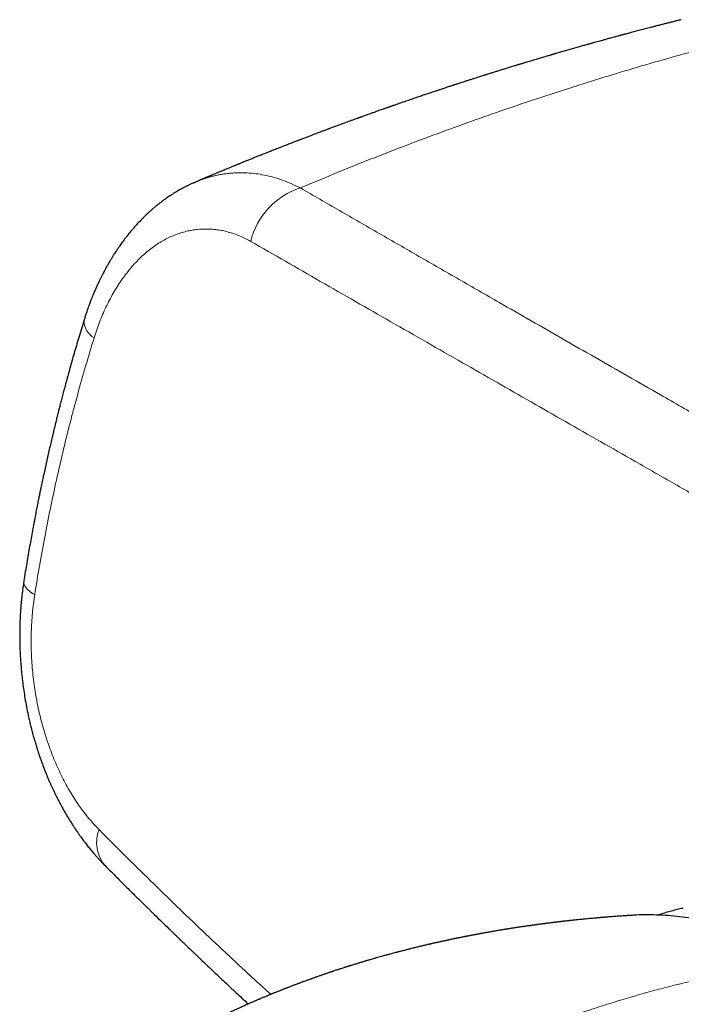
# Model space of a CAD drawing. Header units: millimetres. Extents: x 8 to 1136, y 12 to 650.
# Tile 40 of 49: x 960 to 993, y 327 to 376. Entities that reach past the tile are written whole.
import ezdxf

# ---------------------------------------------------------------- set-up
doc = ezdxf.new("R2010")
doc.units = ezdxf.units.MM

msp = doc.modelspace()

# ---------------------------------------------------------------- linework, layer by layer
at = {"color": 252, "linetype": 'Continuous', "lineweight": 0, "flags": 128}
msp.add_lwpolyline([(960.803, 347.59), (960.725, 347.637), (960.653, 347.685), (960.586, 347.734), (960.525, 347.782), (960.47, 347.83), (960.421, 347.879), (960.379, 347.927), (960.343, 347.975), (960.313, 348.022), (960.29, 348.069), (960.273, 348.115), (960.263, 348.16), (960.259, 348.205), (960.262, 348.249), (960.263, 348.251)], dxfattribs=at)
at = {"color": 252, "linetype": 'Continuous', "lineweight": 0}
for centre, radius, start, end in [((975.099, 364.285), 3.671, 107.5564, 166.653), ((964.244, 361.197), 0.989, 178.047, 240.1968), ((965.643, 335.28), 1.768, 158.6483, 219.7807)]:
    msp.add_arc(centre, radius, start, end, dxfattribs=at)
at = {"color": 7, "linetype": 'Continuous', "lineweight": 30}
for points, knots in [([(992.905, 376.142), (992.899, 376.141), (992.859, 376.131), (992.788, 376.113), (992.694, 376.09), (992.61, 376.069), (992.536, 376.05), (992.469, 376.033), (992.405, 376.017), (992.339, 376.001), (992.268, 375.983), (992.188, 375.962), (992.103, 375.941), (992.017, 375.919), (991.935, 375.898), (991.861, 375.879), (991.793, 375.862), (991.729, 375.845), (991.664, 375.829), (991.592, 375.81), (991.512, 375.79), (991.374, 375.754), (991.178, 375.703), (990.925, 375.637), (990.669, 375.57), (990.472, 375.517), (990.333, 375.48), (990.253, 375.459), (990.175, 375.438), (990.102, 375.419), (990.038, 375.401), (989.986, 375.388), (989.945, 375.376), (989.907, 375.366), (989.862, 375.354), (989.802, 375.338), (989.726, 375.317), (989.64, 375.294), (989.545, 375.268), (989.447, 375.242), (989.346, 375.214), (989.247, 375.187), (989.151, 375.161), (989.041, 375.131), (988.921, 375.097), (988.789, 375.061), (988.664, 375.026), (988.555, 374.996), (988.463, 374.97), (988.39, 374.95), (988.324, 374.931), (988.257, 374.913), (988.182, 374.892), (988.093, 374.867), (987.994, 374.839), (987.887, 374.808), (987.777, 374.777), (987.665, 374.745), (987.552, 374.713), (987.396, 374.669), (987.198, 374.612), (986.962, 374.544), (986.784, 374.492), (986.667, 374.458), (986.614, 374.442), (986.57, 374.43), (986.537, 374.42), (986.506, 374.411), (986.468, 374.4), (986.417, 374.385), (986.352, 374.366), (986.272, 374.342), (986.176, 374.314), (986.069, 374.282), (985.958, 374.249), (985.695, 374.171), (985.441, 374.095), (985.197, 374.022), (985.118, 373.998), (985.047, 373.976), (984.986, 373.958), (984.935, 373.942), (984.889, 373.929), (984.842, 373.914), (984.787, 373.897), (984.723, 373.878), (984.649, 373.855), (984.459, 373.797), (984.233, 373.727), (983.974, 373.647), (983.794, 373.591), (983.623, 373.538), (983.49, 373.496), (983.392, 373.465), (983.328, 373.445), (983.273, 373.428), (983.227, 373.413), (983.187, 373.401), (983.138, 373.385), (983.073, 373.365), (982.987, 373.337), (982.883, 373.304), (982.762, 373.266), (982.626, 373.222), (982.479, 373.175), (982.322, 373.124), (982.187, 373.081), (982.076, 373.045), (981.993, 373.018), (981.908, 372.99), (981.828, 372.964), (981.756, 372.941), (981.697, 372.922), (981.652, 372.907), (981.619, 372.896), (981.591, 372.887), (981.562, 372.877), (981.518, 372.863), (981.457, 372.843), (981.374, 372.816), (981.277, 372.784), (981.172, 372.749), (981.065, 372.713), (980.945, 372.674), (980.815, 372.63), (980.674, 372.583), (980.541, 372.539), (980.418, 372.498), (980.306, 372.46), (980.2, 372.424), (980.094, 372.388), (979.983, 372.35), (979.862, 372.309), (979.738, 372.267), (979.612, 372.224), (979.487, 372.181), (979.356, 372.137), (979.223, 372.09), (979.102, 372.049), (978.996, 372.012), (978.904, 371.98), (978.812, 371.948), (978.721, 371.917), (978.638, 371.887), (978.57, 371.864), (978.519, 371.846), (978.481, 371.833), (978.449, 371.821), (978.423, 371.812), (978.396, 371.803), (978.366, 371.792), (978.328, 371.779), (978.282, 371.763), (978.227, 371.743), (978.165, 371.722), (978.054, 371.682), (977.899, 371.628), (977.707, 371.559), (977.546, 371.502), (977.415, 371.455), (977.313, 371.418), (977.217, 371.384), (977.132, 371.353), (977.063, 371.328), (977.008, 371.308), (976.967, 371.294), (976.933, 371.281), (976.903, 371.271), (976.868, 371.258), (976.819, 371.24), (976.753, 371.216), (976.675, 371.188), (976.528, 371.134), (976.325, 371.06), (976.067, 370.965), (975.868, 370.892), (975.72, 370.837), (975.624, 370.801), (975.529, 370.766), (975.438, 370.732), (975.354, 370.7), (975.279, 370.672), (975.214, 370.648), (975.153, 370.625), (975.078, 370.597), (974.982, 370.561), (974.86, 370.515), (974.724, 370.464), (974.575, 370.407), (974.414, 370.346), (974.27, 370.291), (974.152, 370.246), (974.069, 370.214), (974.002, 370.188), (973.947, 370.167), (973.898, 370.148), (973.847, 370.129), (973.786, 370.105), (973.709, 370.075), (973.616, 370.039), (973.51, 369.998), (973.402, 369.956), (973.293, 369.914), (973.183, 369.871), (973.066, 369.825), (972.943, 369.777), (972.819, 369.728), (972.703, 369.682), (972.596, 369.641), (972.5, 369.602), (972.409, 369.567), (972.324, 369.533), (972.236, 369.498), (972.142, 369.461), (972.038, 369.419), (971.911, 369.368), (971.762, 369.308), (971.59, 369.239), (971.442, 369.18), (971.321, 369.131), (971.232, 369.095), (971.147, 369.06), (971.071, 369.029), (971.009, 369.004), (970.961, 368.984), (970.924, 368.969), (970.894, 368.957), (970.864, 368.945), (970.83, 368.931), (970.785, 368.913), (970.73, 368.89), (970.666, 368.864), (970.595, 368.835), (970.522, 368.805), (970.409, 368.758), (970.26, 368.697), (970.078, 368.621), (969.926, 368.558), (969.805, 368.508), (969.715, 368.471), (969.636, 368.437), (969.574, 368.411), (969.527, 368.392), (969.493, 368.378), (969.465, 368.366), (969.441, 368.356), (969.416, 368.345), (969.382, 368.331), (969.334, 368.311), (969.27, 368.284), (969.195, 368.253), (969.085, 368.206), (968.949, 368.148), (968.837, 368.101), (968.784, 368.078), (968.782, 368.078)], [0, 0, 0, 0, 0.000724, 0.004899, 0.008695, 0.012112, 0.015148, 0.017803, 0.020296, 0.022888, 0.02579, 0.029004, 0.03253, 0.03612, 0.039352, 0.042459, 0.045129, 0.047511, 0.050135, 0.053048, 0.05625, 0.059741, 0.069779, 0.080027, 0.090452, 0.100837, 0.104085, 0.107325, 0.110557, 0.113602, 0.116129, 0.118357, 0.11991, 0.121184, 0.122977, 0.125437, 0.128493, 0.132144, 0.135908, 0.140057, 0.144167, 0.148183, 0.152104, 0.15593, 0.161492, 0.16684, 0.171975, 0.176782, 0.180146, 0.183142, 0.185768, 0.18817, 0.1913, 0.194919, 0.199029, 0.203472, 0.207973, 0.212525, 0.217129, 0.221785, 0.231631, 0.241305, 0.250769, 0.253405, 0.255606, 0.25737, 0.258699, 0.259664, 0.261229, 0.263307, 0.265898, 0.269244, 0.273178, 0.277663, 0.282271, 0.286878, 0.309902, 0.313509, 0.316828, 0.319728, 0.322208, 0.324269, 0.326009, 0.327854, 0.3301, 0.332745, 0.335789, 0.339224, 0.356079, 0.363655, 0.371179, 0.378223, 0.384732, 0.387636, 0.390329, 0.39262, 0.394504, 0.396001, 0.39756, 0.400504, 0.404052, 0.408205, 0.413326, 0.418992, 0.425065, 0.431546, 0.438434, 0.441787, 0.44523, 0.448761, 0.45225, 0.455237, 0.457684, 0.459494, 0.460824, 0.461784, 0.462959, 0.464435, 0.467187, 0.470605, 0.474688, 0.47923, 0.483671, 0.487981, 0.494076, 0.499887, 0.505414, 0.510581, 0.515231, 0.519362, 0.523778, 0.528356, 0.533283, 0.538823, 0.543703, 0.548972, 0.554435, 0.560001, 0.56567, 0.569437, 0.573249, 0.577105, 0.580992, 0.584538, 0.587567, 0.589411, 0.590992, 0.592311, 0.593367, 0.594297, 0.59558, 0.597151, 0.599072, 0.601343, 0.603965, 0.606848, 0.615249, 0.623287, 0.630962, 0.635393, 0.639694, 0.64377, 0.647348, 0.650409, 0.652451, 0.654173, 0.655577, 0.656665, 0.657939, 0.660024, 0.66279, 0.666202, 0.669793, 0.681278, 0.691778, 0.702192, 0.706285, 0.710336, 0.714345, 0.718258, 0.721812, 0.72492, 0.727648, 0.730045, 0.732608, 0.737057, 0.742188, 0.747921, 0.754187, 0.760986, 0.768313, 0.772402, 0.775875, 0.778732, 0.780974, 0.78276, 0.784883, 0.787448, 0.790456, 0.794685, 0.799228, 0.803801, 0.808404, 0.813038, 0.817701, 0.823236, 0.82859, 0.833498, 0.837959, 0.84205, 0.845793, 0.849396, 0.852948, 0.856897, 0.861311, 0.866188, 0.87304, 0.880324, 0.888041, 0.891829, 0.895713, 0.899423, 0.902646, 0.905382, 0.90729, 0.908859, 0.910091, 0.91112, 0.912571, 0.914521, 0.916816, 0.919555, 0.922684, 0.925836, 0.928938, 0.937066, 0.944834, 0.952243, 0.95644, 0.960335, 0.96373, 0.966623, 0.968274, 0.969702, 0.970908, 0.97189, 0.972798, 0.974113, 0.976233, 0.97897, 0.982309, 0.985754, 0.993108, 0.999803, 1, 1, 1, 1]), ([(968.733, 368.055), (968.713, 368.047), (968.661, 368.024), (968.585, 367.99), (968.509, 367.954), (968.449, 367.926), (968.398, 367.901), (968.354, 367.879), (968.312, 367.858), (968.266, 367.835), (968.213, 367.807), (968.155, 367.777), (968.081, 367.736), (967.995, 367.689), (967.902, 367.635), (967.818, 367.585), (967.737, 367.536), (967.655, 367.485), (967.571, 367.43), (967.482, 367.371), (967.391, 367.309), (967.304, 367.248), (967.226, 367.192), (967.152, 367.138), (967.081, 367.084), (967.011, 367.03), (966.948, 366.981), (966.879, 366.925), (966.796, 366.857), (966.695, 366.772), (966.589, 366.679), (966.483, 366.584), (966.387, 366.495), (966.302, 366.414), (966.23, 366.344), (966.164, 366.278), (966.1, 366.213), (966.01, 366.12), (965.896, 365.999), (965.765, 365.853), (965.639, 365.707), (965.514, 365.558), (965.403, 365.42), (965.307, 365.296), (965.228, 365.192), (965.152, 365.089), (965.083, 364.993), (965.021, 364.906), (964.97, 364.832), (964.926, 364.768), (964.882, 364.703), (964.831, 364.625), (964.782, 364.55), (964.739, 364.482), (964.703, 364.426), (964.665, 364.366), (964.629, 364.307), (964.596, 364.253), (964.569, 364.208), (964.547, 364.171), (964.529, 364.14), (964.51, 364.108), (964.49, 364.074), (964.464, 364.029), (964.43, 363.97), (964.388, 363.896), (964.345, 363.819), (964.302, 363.739), (964.259, 363.659), (964.214, 363.574), (964.171, 363.492), (964.134, 363.419), (964.102, 363.355), (964.059, 363.267), (964, 363.147), (963.928, 362.992), (963.854, 362.829), (963.791, 362.687), (963.743, 362.573), (963.71, 362.495), (963.683, 362.428), (963.657, 362.364), (963.628, 362.292), (963.596, 362.211), (963.559, 362.116), (963.519, 362.008), (963.473, 361.884), (963.423, 361.743), (963.37, 361.586), (963.312, 361.414), (963.275, 361.293), (963.255, 361.23)], [0, 0, 0, 0, 0.007165, 0.018793, 0.028439, 0.036323, 0.043094, 0.048814, 0.05367, 0.059604, 0.066772, 0.074657, 0.082532, 0.096474, 0.109005, 0.119893, 0.13076, 0.141987, 0.153634, 0.165993, 0.179174, 0.191672, 0.203031, 0.212718, 0.223408, 0.234013, 0.243181, 0.25107, 0.264773, 0.280225, 0.29693, 0.313115, 0.329052, 0.341829, 0.353467, 0.363513, 0.373636, 0.384621, 0.40776, 0.430251, 0.450771, 0.473132, 0.495771, 0.510415, 0.525446, 0.539641, 0.553002, 0.56495, 0.57484, 0.582676, 0.590661, 0.600844, 0.613365, 0.620133, 0.627453, 0.635325, 0.643329, 0.650146, 0.655977, 0.660368, 0.663982, 0.667943, 0.672268, 0.676958, 0.685063, 0.694163, 0.704656, 0.713655, 0.723493, 0.734169, 0.744479, 0.75319, 0.760404, 0.767513, 0.784572, 0.80304, 0.822081, 0.841513, 0.852274, 0.86111, 0.868109, 0.875096, 0.882809, 0.892275, 0.902677, 0.91462, 0.928333, 0.943815, 0.961055, 0.979818, 1, 1, 1, 1]), ([(968.733, 368.055), (968.743, 368.06), (968.759, 368.068), (968.775, 368.074), (968.782, 368.077)], [0, 0, 0, 0, 0.5826017, 1, 1, 1, 1]), ([(963.255, 361.23), (963.21, 361.082), (963.121, 360.792), (962.993, 360.366), (962.873, 359.958), (962.76, 359.569), (962.654, 359.199), (962.556, 358.849), (962.464, 358.517), (962.378, 358.201), (962.297, 357.899), (962.221, 357.615), (962.152, 357.351), (962.09, 357.109), (962.033, 356.889), (961.985, 356.698), (961.944, 356.535), (961.91, 356.398), (961.879, 356.276), (961.852, 356.163), (961.816, 356.019), (961.771, 355.834), (961.713, 355.592), (961.649, 355.325), (961.581, 355.033), (961.486, 354.623), (961.369, 354.103), (961.267, 353.638), (961.203, 353.34), (961.174, 353.202), (961.143, 353.057), (961.11, 352.9), (961.074, 352.725), (961.035, 352.533), (960.99, 352.311), (960.939, 352.057), (960.882, 351.768), (960.821, 351.456), (960.757, 351.12), (960.69, 350.76), (960.622, 350.384), (960.552, 349.993), (960.482, 349.588), (960.41, 349.162), (960.336, 348.714), (960.287, 348.408), (960.263, 348.251)], [0, 0, 0, 0, 0.035214, 0.068879, 0.100994, 0.131562, 0.160583, 0.188059, 0.21399, 0.238377, 0.26227, 0.284469, 0.304976, 0.32379, 0.340912, 0.356343, 0.368198, 0.378816, 0.388196, 0.396543, 0.404904, 0.421805, 0.439336, 0.46103, 0.483618, 0.506891, 0.555845, 0.603403, 0.613888, 0.624303, 0.635069, 0.647104, 0.660438, 0.675073, 0.691007, 0.711241, 0.733244, 0.757018, 0.782563, 0.80988, 0.838968, 0.868019, 0.898646, 0.930851, 0.964636, 1, 1, 1, 1]), ([(960.263, 348.251), (960.249, 348.163), (960.223, 347.993), (960.191, 347.745), (960.164, 347.514), (960.142, 347.301), (960.124, 347.105), (960.109, 346.927), (960.098, 346.767), (960.089, 346.625), (960.083, 346.501), (960.078, 346.396), (960.074, 346.309), (960.071, 346.241), (960.07, 346.193), (960.069, 346.161), (960.068, 346.139), (960.067, 346.118), (960.066, 346.092), (960.066, 346.061), (960.064, 346.013), (960.063, 345.947), (960.061, 345.864), (960.06, 345.749), (960.059, 345.598), (960.059, 345.407), (960.063, 345.193), (960.069, 344.955), (960.079, 344.697), (960.094, 344.427), (960.112, 344.15), (960.138, 343.84), (960.173, 343.496), (960.218, 343.117), (960.273, 342.728), (960.338, 342.329), (960.414, 341.921), (960.488, 341.565), (960.555, 341.27), (960.609, 341.046), (960.662, 340.842), (960.711, 340.657), (960.757, 340.492), (960.799, 340.346), (960.837, 340.218), (960.87, 340.11), (960.898, 340.02), (960.921, 339.949), (960.94, 339.89), (960.958, 339.832), (960.982, 339.761), (961.011, 339.672), (961.046, 339.571), (961.083, 339.462), (961.123, 339.352), (961.164, 339.239), (961.204, 339.13), (961.253, 339.002), (961.308, 338.858), (961.371, 338.703), (961.432, 338.555), (961.496, 338.403), (961.559, 338.256), (961.623, 338.114), (961.684, 337.98), (961.751, 337.838), (961.82, 337.695), (961.886, 337.561), (961.945, 337.444), (961.992, 337.353), (962.027, 337.285), (962.053, 337.237), (962.075, 337.194), (962.101, 337.147), (962.133, 337.087), (962.174, 337.013), (962.237, 336.899), (962.32, 336.753), (962.423, 336.578), (962.527, 336.405), (962.632, 336.238), (962.734, 336.08), (962.821, 335.949), (962.891, 335.845), (962.945, 335.767), (962.993, 335.698), (963.041, 335.631), (963.094, 335.557), (963.159, 335.468), (963.231, 335.372), (963.304, 335.275), (963.376, 335.182), (963.45, 335.089), (963.524, 334.997), (963.599, 334.905), (963.671, 334.819), (963.738, 334.741), (963.795, 334.675), (963.842, 334.622), (963.884, 334.574), (963.928, 334.525), (963.973, 334.476), (964.019, 334.426), (964.07, 334.371), (964.131, 334.306), (964.204, 334.231), (964.256, 334.178), (964.284, 334.149)], [0, 0, 0, 0, 0.017449, 0.033693, 0.048736, 0.062583, 0.075237, 0.086701, 0.096979, 0.106071, 0.113981, 0.120708, 0.126255, 0.130623, 0.133554, 0.135524, 0.136651, 0.137912, 0.139525, 0.14149, 0.143808, 0.148749, 0.15407, 0.15974, 0.170733, 0.182838, 0.196056, 0.211452, 0.22799, 0.245055, 0.262573, 0.280544, 0.303884, 0.327953, 0.352753, 0.378291, 0.404572, 0.431603, 0.447513, 0.462207, 0.475682, 0.487936, 0.498966, 0.50876, 0.517315, 0.524634, 0.530719, 0.535591, 0.53898, 0.542806, 0.547398, 0.553471, 0.561047, 0.568053, 0.575955, 0.583894, 0.591485, 0.598729, 0.610803, 0.621773, 0.631776, 0.642483, 0.654387, 0.663624, 0.673472, 0.683933, 0.695002, 0.705432, 0.714283, 0.721553, 0.726156, 0.729783, 0.732579, 0.736091, 0.740729, 0.746495, 0.753382, 0.767254, 0.781179, 0.795158, 0.809111, 0.822253, 0.83439, 0.841994, 0.8488, 0.854531, 0.859698, 0.866104, 0.873908, 0.88305, 0.891391, 0.899796, 0.908266, 0.916801, 0.9254, 0.93387, 0.941401, 0.947902, 0.952768, 0.957034, 0.961784, 0.967193, 0.971484, 0.976907, 0.983465, 0.991161, 1, 1, 1, 1]), ([(964.284, 334.149), (964.373, 334.06), (964.546, 333.886), (964.801, 333.631), (965.043, 333.389), (965.273, 333.159), (965.491, 332.943), (965.697, 332.739), (965.885, 332.552), (966.057, 332.382), (966.213, 332.229), (966.358, 332.086), (966.493, 331.953), (966.62, 331.829), (966.822, 331.631), (967.104, 331.355), (967.387, 331.081), (967.587, 330.886), (967.705, 330.773), (967.82, 330.661), (967.929, 330.556), (968.03, 330.459), (968.119, 330.373), (968.197, 330.298), (968.262, 330.235), (968.322, 330.177), (968.382, 330.12), (968.453, 330.051), (968.537, 329.971), (968.633, 329.879), (968.738, 329.779), (968.901, 329.623), (969.125, 329.409), (969.41, 329.138), (969.691, 328.872), (969.967, 328.612), (970.236, 328.359), (970.512, 328.099), (970.799, 327.832), (971.096, 327.555), (971.301, 327.364), (971.407, 327.266), (971.41, 327.264)], [0, 0, 0, 0, 0.038283, 0.074771, 0.109465, 0.142365, 0.173472, 0.202787, 0.230308, 0.253962, 0.276111, 0.296754, 0.315892, 0.333524, 0.350433, 0.401575, 0.453339, 0.469737, 0.486196, 0.502713, 0.51829, 0.532153, 0.544985, 0.555888, 0.564865, 0.572494, 0.580864, 0.590161, 0.602308, 0.615744, 0.630469, 0.646079, 0.684278, 0.723906, 0.764963, 0.801083, 0.83824, 0.876435, 0.915671, 0.95639, 0.9989, 1, 1, 1, 1]), ([(992.985, 332.02), (992.96, 332.015), (992.841, 331.988), (992.629, 331.935), (992.35, 331.86), (992.072, 331.779), (991.873, 331.717), (991.767, 331.682), (991.753, 331.677)], [0, 0, 0, 0, 0.060155, 0.286179, 0.512366, 0.738724, 0.96526, 1, 1, 1, 1]), ([(990.413, 331.663), (990.412, 331.663), (990.388, 331.661), (990.343, 331.658), (990.284, 331.655), (990.234, 331.651), (990.19, 331.649), (990.146, 331.646), (990.094, 331.642), (990.033, 331.638), (989.962, 331.633), (989.892, 331.628), (989.813, 331.623), (989.716, 331.616), (989.602, 331.607), (989.488, 331.599), (989.396, 331.592), (989.317, 331.586), (989.244, 331.58), (989.169, 331.574), (989.103, 331.568), (989.048, 331.564), (988.998, 331.56), (988.945, 331.555), (988.887, 331.55), (988.821, 331.545), (988.753, 331.539), (988.691, 331.533), (988.636, 331.528), (988.548, 331.521), (988.429, 331.51), (988.287, 331.496), (988.141, 331.482), (988.003, 331.469), (987.857, 331.454), (987.704, 331.438), (987.565, 331.424), (987.454, 331.412), (987.39, 331.405), (987.335, 331.399), (987.28, 331.393), (987.212, 331.385), (987.138, 331.377), (987.068, 331.369), (987.013, 331.363), (986.965, 331.357), (986.918, 331.352), (986.865, 331.345), (986.807, 331.339), (986.744, 331.331), (986.681, 331.324), (986.624, 331.317), (986.572, 331.31), (986.518, 331.304), (986.457, 331.296), (986.392, 331.288), (986.329, 331.28), (986.27, 331.273), (986.214, 331.266), (986.156, 331.258), (986.088, 331.249), (986.018, 331.24), (985.952, 331.231), (985.9, 331.225), (985.854, 331.218), (985.807, 331.212), (985.754, 331.205), (985.698, 331.197), (985.642, 331.19), (985.59, 331.182), (985.542, 331.176), (985.498, 331.17), (985.455, 331.164), (985.395, 331.155), (985.316, 331.144), (985.227, 331.131), (985.143, 331.119), (985.062, 331.107), (984.978, 331.095), (984.895, 331.082), (984.829, 331.072), (984.776, 331.064), (984.729, 331.057), (984.673, 331.049), (984.605, 331.038), (984.531, 331.027), (984.461, 331.016), (984.402, 331.006), (984.352, 330.998), (984.31, 330.992), (984.275, 330.986), (984.241, 330.981), (984.204, 330.975), (984.16, 330.967), (984.107, 330.959), (984.052, 330.95), (984, 330.941), (983.946, 330.932), (983.88, 330.921), (983.797, 330.907), (983.708, 330.892), (983.632, 330.879), (983.573, 330.869), (983.528, 330.861), (983.48, 330.853), (983.422, 330.843), (983.36, 330.832), (983.301, 330.821), (983.251, 330.813), (983.202, 330.804), (983.147, 330.794), (983.085, 330.783), (983.022, 330.771), (982.967, 330.761), (982.917, 330.752), (982.867, 330.743), (982.81, 330.732), (982.742, 330.72), (982.668, 330.706), (982.598, 330.692), (982.536, 330.68), (982.473, 330.668), (982.402, 330.655), (982.331, 330.641), (982.272, 330.629), (982.225, 330.62), (982.182, 330.612), (982.134, 330.602), (982.078, 330.591), (982.012, 330.578), (981.935, 330.562), (981.861, 330.547), (981.799, 330.535), (981.753, 330.525), (981.71, 330.516), (981.665, 330.507), (981.616, 330.497), (981.566, 330.486), (981.514, 330.475), (981.462, 330.465), (981.412, 330.454), (981.367, 330.444), (981.318, 330.434), (981.26, 330.422), (981.199, 330.408), (981.142, 330.396), (981.098, 330.387), (981.06, 330.378), (981.022, 330.37), (980.978, 330.36), (980.92, 330.347), (980.855, 330.333), (980.791, 330.319), (980.733, 330.306), (980.671, 330.292), (980.604, 330.277), (980.536, 330.261), (980.474, 330.247), (980.419, 330.234), (980.366, 330.222), (980.305, 330.208), (980.231, 330.191), (980.152, 330.172), (980.076, 330.154), (980.009, 330.138), (979.95, 330.124), (979.886, 330.108), (979.808, 330.089), (979.719, 330.068), (979.633, 330.047), (979.55, 330.026), (979.464, 330.005), (979.382, 329.984), (979.31, 329.966), (979.251, 329.951), (979.189, 329.935), (979.121, 329.918), (979.043, 329.898), (978.963, 329.877), (978.89, 329.858), (978.824, 329.841), (978.757, 329.823), (978.665, 329.799), (978.557, 329.77), (978.425, 329.734), (978.284, 329.696), (978.146, 329.658), (978.015, 329.621), (977.894, 329.587), (977.789, 329.557), (977.706, 329.534), (977.638, 329.514), (977.556, 329.491), (977.466, 329.465), (977.383, 329.44), (977.313, 329.419), (977.257, 329.403), (977.21, 329.389), (977.166, 329.376), (977.117, 329.361), (977.064, 329.346), (977.015, 329.331), (976.972, 329.318), (976.931, 329.305), (976.885, 329.291), (976.82, 329.272), (976.745, 329.249), (976.668, 329.225), (976.603, 329.205), (976.549, 329.188), (976.5, 329.173), (976.455, 329.159), (976.408, 329.144), (976.358, 329.128), (976.307, 329.112), (976.262, 329.097), (976.224, 329.085), (976.187, 329.074), (976.13, 329.055), (976.055, 329.031), (975.975, 329.005), (975.906, 328.983), (975.838, 328.96), (975.756, 328.933), (975.676, 328.907), (975.606, 328.884), (975.553, 328.866), (975.507, 328.851), (975.466, 328.837), (975.423, 328.822), (975.372, 328.805), (975.318, 328.787), (975.27, 328.77), (975.229, 328.756), (975.192, 328.744), (975.154, 328.73), (975.111, 328.716), (975.063, 328.699), (975.006, 328.679), (974.938, 328.656), (974.871, 328.632), (974.813, 328.612), (974.769, 328.596), (974.728, 328.582), (974.684, 328.566), (974.634, 328.548), (974.583, 328.53), (974.533, 328.512), (974.487, 328.496), (974.44, 328.479), (974.392, 328.461), (974.336, 328.441), (974.268, 328.416), (974.192, 328.388), (974.121, 328.362), (974.064, 328.341), (974.015, 328.323), (973.965, 328.304), (973.91, 328.283), (973.851, 328.261), (973.795, 328.24), (973.742, 328.22), (973.691, 328.201), (973.637, 328.18), (973.576, 328.157), (973.508, 328.131), (973.438, 328.104), (973.376, 328.08), (973.326, 328.06), (973.278, 328.042), (973.225, 328.021), (973.167, 327.998), (973.111, 327.976), (973.056, 327.954), (973, 327.932), (972.935, 327.906), (972.873, 327.881), (972.81, 327.856), (972.753, 327.833), (972.699, 327.811), (972.654, 327.793), (972.616, 327.777), (972.577, 327.761), (972.532, 327.742), (972.477, 327.72), (972.418, 327.695), (972.358, 327.67), (972.301, 327.647), (972.241, 327.622), (972.175, 327.594), (972.105, 327.565), (972.04, 327.537), (971.986, 327.514), (971.943, 327.495), (971.903, 327.479), (971.862, 327.461), (971.768, 327.42), (971.619, 327.356), (971.421, 327.269), (971.225, 327.182), (971.042, 327.099), (970.847, 327.01), (970.674, 326.93), (970.517, 326.857), (970.392, 326.798), (970.271, 326.74), (970.138, 326.676), (970.034, 326.626), (969.951, 326.586), (969.908, 326.565), (969.868, 326.545), (969.83, 326.527), (969.791, 326.507), (969.75, 326.487), (969.706, 326.465), (969.663, 326.444), (969.622, 326.424), (969.586, 326.406), (969.553, 326.389), (969.513, 326.369), (969.461, 326.343), (969.401, 326.313), (969.344, 326.284), (969.295, 326.259), (969.252, 326.237), (969.215, 326.218), (969.183, 326.202), (969.152, 326.186), (969.119, 326.169), (969.079, 326.148), (969.05, 326.134), (969.035, 326.126)], [0, 0, 0, 0, 0.0001754, 0.0030497, 0.0055874, 0.0076533, 0.0093492, 0.0111844, 0.0132291, 0.0159272, 0.0189537, 0.0221311, 0.0247911, 0.0289717, 0.034338, 0.0393194, 0.0434991, 0.0459426, 0.0492106, 0.0527835, 0.0555621, 0.0576775, 0.0597609, 0.0619918, 0.0643489, 0.067202, 0.070364, 0.0730187, 0.0751133, 0.0773677, 0.0841755, 0.0902844, 0.095529, 0.1028309, 0.1079163, 0.1142172, 0.1224624, 0.1257696, 0.1284173, 0.1307363, 0.1328002, 0.1355858, 0.1394093, 0.1422913, 0.1446054, 0.1464716, 0.1484855, 0.1507309, 0.1532743, 0.1560057, 0.1588901, 0.1613524, 0.1633514, 0.1655633, 0.1683244, 0.1713314, 0.1739063, 0.1765181, 0.1788958, 0.1812257, 0.1840418, 0.1876877, 0.1903881, 0.1926175, 0.1944054, 0.1963477, 0.1986748, 0.2012792, 0.2036723, 0.2059916, 0.2080303, 0.2099287, 0.2116961, 0.2136664, 0.2176529, 0.2221037, 0.2252828, 0.2285655, 0.2326614, 0.2363207, 0.2393895, 0.2413557, 0.2432384, 0.245582, 0.2486757, 0.2521771, 0.2552499, 0.2578563, 0.2600246, 0.2617601, 0.2633315, 0.2647386, 0.266215, 0.2681633, 0.270543, 0.2731862, 0.2754759, 0.2773682, 0.2803273, 0.2841886, 0.2882879, 0.2921434, 0.294237, 0.2960304, 0.2981078, 0.3006987, 0.3037039, 0.3063583, 0.3085005, 0.3103358, 0.312785, 0.3158195, 0.3186963, 0.3211324, 0.3232306, 0.3253071, 0.3278188, 0.3307834, 0.3343761, 0.3377082, 0.3401582, 0.3427511, 0.3461254, 0.3496431, 0.3522654, 0.3540321, 0.3559237, 0.3580439, 0.3604675, 0.363439, 0.3669776, 0.3708695, 0.3733953, 0.3753382, 0.3770992, 0.3791284, 0.3814146, 0.3837227, 0.3859604, 0.3884705, 0.390731, 0.3926999, 0.3946553, 0.3972732, 0.4005658, 0.4030215, 0.4050033, 0.406536, 0.4081812, 0.4101722, 0.4125092, 0.4161273, 0.4189492, 0.421247, 0.424091, 0.4273827, 0.4304641, 0.4333296, 0.4358226, 0.4379704, 0.4406418, 0.4441419, 0.4480928, 0.4515467, 0.4545873, 0.45727, 0.4597304, 0.4632965, 0.4680802, 0.4719746, 0.475151, 0.4795974, 0.4838233, 0.4865836, 0.489421, 0.492089, 0.4952018, 0.4988081, 0.5028694, 0.506374, 0.508967, 0.5119864, 0.5157484, 0.5217691, 0.5271233, 0.5341298, 0.5415931, 0.5464591, 0.552524, 0.5586564, 0.5613046, 0.5641884, 0.5682836, 0.5729303, 0.5768308, 0.5800439, 0.5829974, 0.5847463, 0.5867649, 0.5891334, 0.5918069, 0.5942268, 0.596194, 0.5979181, 0.6000895, 0.6027859, 0.6071458, 0.6108419, 0.6138653, 0.6164267, 0.6186361, 0.6208352, 0.6228684, 0.6253811, 0.6280172, 0.630215, 0.6319676, 0.6335065, 0.6354559, 0.6402596, 0.6443042, 0.6470317, 0.6502492, 0.6541994, 0.6589538, 0.6617908, 0.6644685, 0.6666648, 0.6684304, 0.6704872, 0.673019, 0.6758878, 0.6782913, 0.6801264, 0.6818571, 0.6836945, 0.6857423, 0.6880311, 0.6908122, 0.6941415, 0.6979657, 0.7006406, 0.7027594, 0.7045179, 0.7066612, 0.7092615, 0.7119437, 0.714154, 0.7165856, 0.7187922, 0.7211306, 0.7237033, 0.7270829, 0.7313579, 0.7349429, 0.7377365, 0.7398255, 0.7422402, 0.7452043, 0.7481384, 0.7510733, 0.7535534, 0.7560664, 0.7586853, 0.761738, 0.7652194, 0.7690127, 0.7721844, 0.7745896, 0.7766363, 0.7794049, 0.7826217, 0.785463, 0.787897, 0.7909502, 0.794044, 0.7976787, 0.8005046, 0.803608, 0.806408, 0.808705, 0.8104991, 0.8123249, 0.8146682, 0.8174044, 0.820766, 0.8237245, 0.8266099, 0.8295282, 0.8328964, 0.8368958, 0.8402345, 0.8430187, 0.8452058, 0.8470127, 0.8491347, 0.8516238, 0.8616373, 0.8723044, 0.8826322, 0.8923664, 0.9012025, 0.9133541, 0.9198241, 0.9262334, 0.9334802, 0.9392123, 0.9476035, 0.9502384, 0.9525281, 0.9546316, 0.9566568, 0.958645, 0.9610366, 0.9632817, 0.9657946, 0.9680647, 0.9699661, 0.9715666, 0.9734774, 0.9765688, 0.9800723, 0.9831968, 0.9859072, 0.9882115, 0.99025, 0.9919746, 0.9935075, 0.9952302, 0.9975374, 1, 1, 1, 1]), ([(999.087, 329.444), (999.077, 329.449), (999.037, 329.472), (998.967, 329.512), (998.876, 329.564), (998.784, 329.615), (998.692, 329.666), (998.485, 329.778), (998.18, 329.937), (997.773, 330.136), (997.355, 330.328), (996.911, 330.519), (996.437, 330.706), (995.948, 330.881), (995.445, 331.044), (994.932, 331.192), (994.418, 331.32), (993.904, 331.43), (993.371, 331.524), (992.817, 331.6), (992.245, 331.654), (991.674, 331.685), (991.105, 331.69), (990.685, 331.682), (990.455, 331.664), (990.413, 331.661)], [0, 0, 0, 0, 0.003642, 0.014226, 0.025207, 0.036191, 0.047176, 0.05812, 0.109718, 0.155732, 0.201629, 0.256271, 0.310966, 0.366305, 0.425342, 0.484157, 0.542795, 0.601301, 0.659721, 0.725096, 0.790303, 0.855405, 0.920467, 0.985554, 1, 1, 1, 1])]:
    msp.add_open_spline(points, degree=3, knots=knots, dxfattribs=at)
at = {"color": 252, "linetype": 'Continuous', "lineweight": 0}
for points, knots in [([(997.281, 375.563), (996.711, 375.419), (995.573, 375.132), (993.877, 374.679), (992.192, 374.21), (990.519, 373.723), (988.858, 373.22), (987.209, 372.701), (985.571, 372.165), (983.919, 371.604), (982.254, 371.018), (980.576, 370.406), (978.911, 369.777), (977.259, 369.13), (975.619, 368.469), (974.533, 368.013), (973.992, 367.785)], [0, 0, 0, 0, 0.071499, 0.14277, 0.213813, 0.284629, 0.355219, 0.425583, 0.495722, 0.565636, 0.63864, 0.711399, 0.783914, 0.856186, 0.928214, 1, 1, 1, 1]), ([(968.782, 368.077), (968.91, 368.129), (969.174, 368.235), (969.506, 368.334), (969.772, 368.4), (969.964, 368.441), (970.157, 368.475), (970.351, 368.502), (970.547, 368.522), (970.744, 368.536), (971.012, 368.546), (971.356, 368.539), (971.779, 368.501), (972.211, 368.43), (972.651, 368.325), (973.096, 368.183), (973.546, 368.007), (973.842, 367.859), (973.992, 367.785)], [0, 0, 0, 0, 0.076381, 0.157746, 0.194535, 0.231468, 0.268536, 0.305729, 0.343037, 0.380451, 0.41796, 0.495669, 0.57547, 0.657206, 0.740711, 0.825806, 0.912302, 1, 1, 1, 1]), ([(973.992, 367.785), (974.641, 367.411), (975.938, 366.662), (977.903, 365.53), (979.879, 364.393), (981.867, 363.25), (983.723, 362.184), (985.446, 361.194), (987.037, 360.281), (988.639, 359.362), (990.254, 358.436), (992.025, 357.421), (993.956, 356.314), (996.05, 355.115), (998.156, 353.908), (1000.275, 352.694), (1002.407, 351.473), (1004.553, 350.243), (1006.713, 349.005), (1008.887, 347.759), (1011.075, 346.504), (1013.277, 345.241), (1015.491, 343.969), (1017.72, 342.688), (1019.961, 341.4), (1022.152, 340.138), (1024.292, 338.905), (1026.38, 337.702), (1028.476, 336.492), (1030.581, 335.276), (1032.694, 334.054), (1034.882, 332.787), (1037.146, 331.477), (1039.485, 330.121), (1041.835, 328.758), (1044.197, 327.387), (1046.57, 326.01), (1048.954, 324.625), (1051.282, 323.273), (1053.554, 321.953), (1055.768, 320.666), (1057.989, 319.375), (1060.218, 318.08), (1062.454, 316.78), (1064.593, 315.538), (1066.633, 314.353), (1068.572, 313.227), (1070.517, 312.097), (1072.467, 310.965), (1074.421, 309.832), (1076.379, 308.696), (1078.41, 307.519), (1080.517, 306.299), (1082.701, 305.034), (1084.896, 303.764), (1087.101, 302.489), (1088.579, 301.635), (1089.319, 301.208)], [0, 0, 0, 0, 0.019795, 0.039553, 0.059272, 0.07895, 0.098585, 0.113981, 0.129387, 0.144876, 0.160356, 0.175827, 0.195547, 0.215251, 0.234938, 0.254608, 0.274273, 0.293945, 0.313625, 0.333311, 0.353004, 0.372704, 0.392411, 0.412124, 0.431843, 0.451568, 0.469655, 0.487745, 0.505828, 0.523889, 0.541954, 0.560021, 0.579732, 0.599445, 0.619159, 0.638875, 0.658593, 0.678311, 0.698031, 0.716108, 0.734187, 0.752261, 0.770303, 0.788351, 0.806404, 0.821882, 0.837363, 0.852846, 0.868331, 0.883765, 0.89918, 0.914623, 0.93164, 0.948687, 0.965764, 0.982869, 1, 1, 1, 1]), ([(971.527, 365.133), (971.437, 365.183), (971.256, 365.282), (970.979, 365.408), (970.699, 365.515), (970.415, 365.602), (970.13, 365.669), (969.844, 365.716), (969.557, 365.744), (969.269, 365.751), (968.981, 365.738), (968.695, 365.706), (968.41, 365.653), (968.126, 365.58), (967.844, 365.486), (967.566, 365.373), (967.292, 365.239), (967.024, 365.086), (966.76, 364.913), (966.502, 364.72), (966.249, 364.508), (966.003, 364.279), (965.765, 364.032), (965.536, 363.769), (965.314, 363.489), (965.1, 363.193), (964.896, 362.883), (964.701, 362.558), (964.516, 362.22), (964.341, 361.868), (964.176, 361.502), (964.022, 361.125), (963.88, 360.738), (963.795, 360.472), (963.752, 360.339)], [0, 0, 0, 0, 0.031349, 0.062689, 0.09408, 0.125585, 0.156888, 0.188125, 0.219355, 0.250641, 0.281973, 0.313172, 0.344304, 0.375431, 0.406863, 0.438118, 0.469266, 0.500377, 0.531509, 0.562649, 0.593865, 0.625226, 0.656328, 0.687409, 0.718534, 0.749766, 0.781002, 0.812167, 0.843327, 0.874543, 0.906012, 0.937369, 0.968677, 1, 1, 1, 1]), ([(971.527, 365.133), (972.1, 364.804), (973.246, 364.146), (974.982, 363.15), (976.729, 362.149), (978.489, 361.141), (980.262, 360.127), (982.013, 359.125), (983.741, 358.137), (985.445, 357.162), (987.161, 356.182), (988.886, 355.196), (990.689, 354.166), (992.571, 353.091), (994.533, 351.97), (996.507, 350.842), (998.493, 349.707), (1000.491, 348.564), (1002.502, 347.415), (1004.522, 346.259), (1005.879, 345.482), (1006.558, 345.093)], [0, 0, 0, 0, 0.052232, 0.104471, 0.156715, 0.208965, 0.26122, 0.31348, 0.362757, 0.412038, 0.461322, 0.510608, 0.559897, 0.614908, 0.669921, 0.724935, 0.77995, 0.834964, 0.889978, 0.94499, 1, 1, 1, 1]), ([(963.752, 360.339), (963.611, 359.875), (963.329, 358.947), (962.934, 357.543), (962.56, 356.131), (962.208, 354.711), (961.881, 353.29), (961.577, 351.871), (961.297, 350.451), (961.036, 349.025), (960.881, 348.068), (960.803, 347.59)], [0, 0, 0, 0, 0.112065, 0.224076, 0.336048, 0.447998, 0.559944, 0.669902, 0.779887, 0.889914, 1, 1, 1, 1]), ([(960.803, 347.59), (960.781, 347.439), (960.736, 347.138), (960.688, 346.677), (960.652, 346.211), (960.632, 345.741), (960.626, 345.269), (960.634, 344.795), (960.656, 344.319), (960.693, 343.843), (960.744, 343.369), (960.808, 342.897), (960.887, 342.427), (960.979, 341.96), (961.085, 341.5), (961.204, 341.047), (961.335, 340.602), (961.479, 340.165), (961.635, 339.738), (961.803, 339.323), (961.98, 338.92), (962.168, 338.529), (962.366, 338.151), (962.574, 337.787), (962.79, 337.437), (963.016, 337.102), (963.25, 336.782), (963.491, 336.478), (963.74, 336.19), (963.911, 336.012), (963.997, 335.924)], [0, 0, 0, 0, 0.035838, 0.071655, 0.107535, 0.143396, 0.179084, 0.214764, 0.250516, 0.286276, 0.321945, 0.357606, 0.393444, 0.429299, 0.465074, 0.500856, 0.536564, 0.572257, 0.60802, 0.643693, 0.679152, 0.714655, 0.750284, 0.785793, 0.821299, 0.85688, 0.892617, 0.928367, 0.964135, 1, 1, 1, 1]), ([(963.997, 335.924), (964.422, 335.497), (965.269, 334.645), (966.553, 333.381), (967.84, 332.13), (969.133, 330.893), (970.431, 329.671), (971.56, 328.62), (972.261, 327.98), (972.524, 327.739)], [0, 0, 0, 0, 0.153701, 0.306586, 0.458661, 0.609934, 0.760412, 0.910101, 1, 1, 1, 1]), ([(981.674, 324.393), (982.001, 324.536), (982.655, 324.822), (983.634, 325.229), (984.611, 325.621), (985.586, 325.996), (986.552, 326.352), (987.511, 326.688), (988.461, 327.006), (989.408, 327.308), (990.357, 327.594), (991.31, 327.865), (992.264, 328.12), (993.215, 328.357), (994.162, 328.578), (995.099, 328.779), (996.027, 328.962), (996.945, 329.126), (997.858, 329.275), (998.463, 329.359), (998.766, 329.401)], [0, 0, 0, 0, 0.056, 0.112, 0.168, 0.224, 0.28, 0.335, 0.39, 0.445, 0.5, 0.556, 0.612, 0.668, 0.724, 0.78, 0.835, 0.89, 0.945, 1, 1, 1, 1])]:
    msp.add_open_spline(points, degree=3, knots=knots, dxfattribs=at)

doc.saveas('drawing.dxf')
